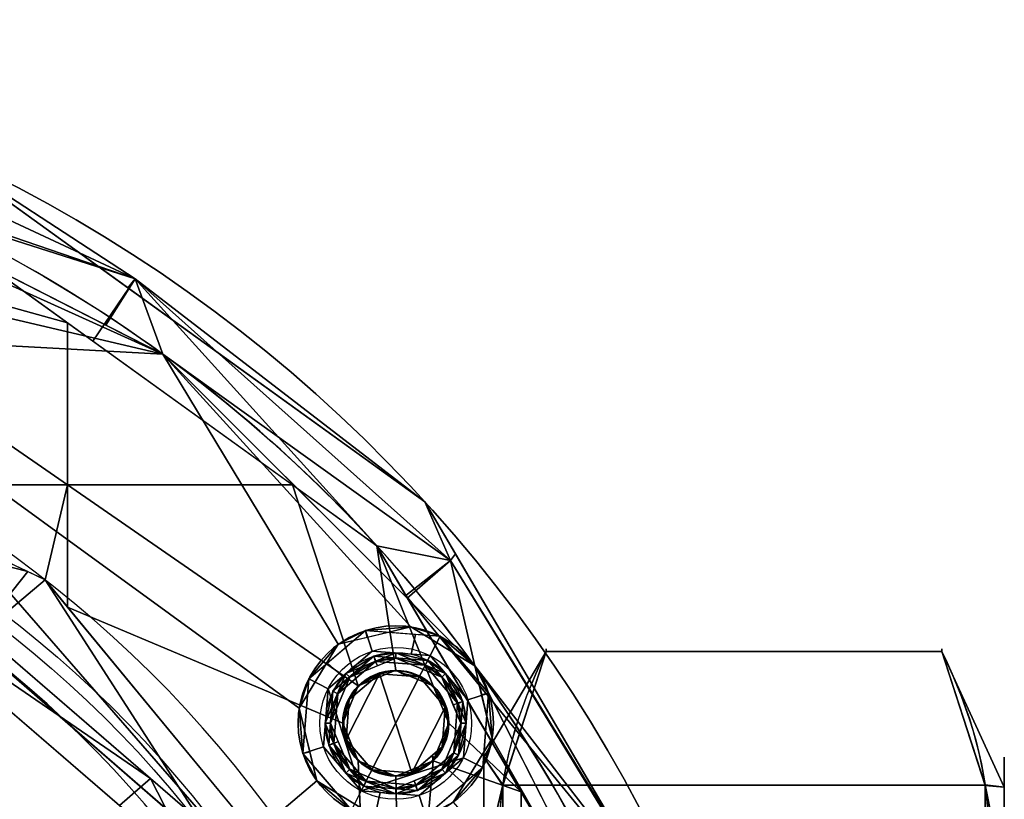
# Model space of a CAD drawing. Header units: millimetres. Extents: x -95 to 95, y -168 to 68.
# Tile 256 of 256: x 32 to 77, y 32 to 68. Entities that reach past the tile are written whole.
import ezdxf

# ---------------------------------------------------------------- set-up
doc = ezdxf.new("R2010")
doc.units = ezdxf.units.MM
doc.layers.add('100', color=7, linetype='Continuous', true_color=0xffffff)
doc.layers.add('103', color=7, linetype='Continuous', true_color=0xffffff)

msp = doc.modelspace()

# ---------------------------------------------------------------- linework, layer by layer
at = {"layer": '100', "color": 163, "linetype": 'Continuous', "extrusion": (0, 0, -1)}
for centre, radius in [((-48.946, 35.561, -102), 4.5), ((-48.946, 35.561, -89), 3.25), ((-48.946, 35.561, -97), 3.25), ((-48.946, 35.561, -97), 3), ((-48.946, 35.561, -89), 3), ((-48.946, 35.561, -81), 2.4)]:
    msp.add_circle(centre, radius, dxfattribs=at)
at = {"layer": '100', "color": 163, "linetype": 'Continuous'}
for centre, radius in [((48.946, 35.561, 97), 4.5), ((48.946, 35.561, 103), 3.5), ((48.946, 35.561, 81), 2.446), ((48.946, 35.561, 81.046), 2.446)]:
    msp.add_circle(centre, radius, dxfattribs=at)
at = {"layer": '100', "color": 163, "linetype": 'Continuous', "extrusion": (0, 0, -1)}
for centre, radius, start, end in [((0, 0, -94), 68, 283.06797, 256.93203), ((0, 0, -81), 65, 283.06797, 256.93203), ((0, 0, -97), 51.024, 286.7388, 253.2612), ((0, 0, -80.215), 50.45, 286.0923, 253.9077), ((0, 0, -100), 32.941, 283.1966, 256.8034)]:
    msp.add_arc(centre, radius, start, end, dxfattribs=at)
at = {"layer": '100', "color": 163, "linetype": 'Continuous'}
for centre, radius, start, end in [((0, 0, 84), 68, 283.06797, 256.93203), ((0, 0, 97), 65, 36, 72), ((0, 0, 81), 53.418, 285.9698, 254.0302), ((0, 0, 97.321), 49.087, 286.8231, 253.1769), ((0, 0, 97), 65, 0, 36)]:
    msp.add_arc(centre, radius, start, end, dxfattribs=at)
msp.add_open_spline([(5.5, 32.166, -3.043), (7.702, 31.917, -2.94), (9.869, 31.517, -2.776), (14.127, 30.366, -2.329), (16.228, 29.582, -2.109), (20.282, 27.982, -1.292), (22.182, 27.066, -0.603), (24.924, 25.654, 0.754), (25.802, 25.189, 1.257), (27.501, 24.315, 2.375), (28.292, 23.89, 3.017), (30.428, 22.433, 5.106), (31.796, 21.466, 6.594), (33.623, 19.764, 8.778), (34.211, 19.155, 9.489), (35.11, 18.184, 10.491), (35.422, 17.859, 10.813), (35.966, 17.102, 11.433), (36.181, 16.665, 11.728), (37.273, 14.533, 13.198), (38.071, 12.778, 14.34), (39.352, 8.956, 16.284), (39.88, 6.869, 17.11), (40.455, 2.513, 18.077), (40.575, 0.21, 18.251), (40.29, -4.242, 17.804), (39.941, -6.452, 17.219), (38.89, -10.526, 15.576), (38.217, -12.396, 14.544), (37.006, -15.046, 12.843), (36.572, -15.909, 12.251), (35.67, -17.586, 11.061), (35.103, -18.304, 10.442), (33.849, -19.523, 9.09), (33.223, -20.08, 8.359), (32.039, -21.225, 6.873), (31.36, -21.718, 6.132), (29.985, -22.709, 4.698), (29.307, -23.219, 3.982), (27.829, -24.16, 2.633), (27.006, -24.584, 2.024), (24.412, -25.929, 0.397), (22.55, -26.908, -0.456), (18.673, -28.663, -1.706), (16.588, -29.461, -1.996), (14.482, -30.179, -2.259)], degree=3, knots=[0, 0, 0, 0, 0.0625, 0.0625, 0.125, 0.125, 0.1875, 0.1875, 0.21875, 0.21875, 0.25, 0.25, 0.3125, 0.3125, 0.34375, 0.34375, 0.359375, 0.359375, 0.375, 0.375, 0.4375, 0.4375, 0.5, 0.5, 0.5625, 0.5625, 0.625, 0.625, 0.6875, 0.6875, 0.71875, 0.71875, 0.75, 0.75, 0.78125, 0.78125, 0.8125, 0.8125, 0.84375, 0.84375, 0.875, 0.875, 0.9375, 0.9375, 1, 1, 1, 1], dxfattribs=at)
for points in [[(26.28, 59.451, 81), (19.28, 64.293, 81.879), (36.936, 56.045, 81.879)], [(36.936, 56.045, 81.879), (19.28, 64.293, 81.879), (27.493, 62.195, 84)], [(27.493, 62.195, 94), (19.28, 64.293, 96.121), (36.936, 56.045, 96.121)], [(36.936, 56.045, 96.121), (19.28, 64.293, 96.121), (20.086, 61.819, 97)], [(27.493, 62.195, 84), (36.596, 55.636, 84), (36.936, 56.045, 81.879)], [(36.936, 56.045, 96.121), (36.596, 55.636, 94), (27.493, 62.195, 94)], [(38.206, 52.586, 97), (20.086, 61.819, 97), (22.705, 59.582, 97)], [(20.086, 61.819, 97), (35.588, 53.92, 97), (36.936, 56.045, 96.121)], [(50.291, 45.769, 84), (27.636, 62.091, 84), (27.636, 62.091, 94), (50.291, 45.769, 94)], [(38.206, 52.586, 97), (22.705, 59.582, 97), (22.975, 56.148, 97)], [(26.28, 59.451, 81), (33.821, 54.018, 81), (21.141, 57.539, 81), (20.425, 59.268, 81)], [(36.936, 56.045, 81.879), (34.981, 53.181, 81), (26.28, 59.451, 81)], [(20.425, 55.81, 81), (21.141, 57.539, 81), (33.821, 54.018, 81), (33.821, 46.55, 81)], [(38.206, 52.586, 97), (22.975, 56.148, 97), (20.738, 53.529, 97)], [(48.072, 43.75, 81), (34.981, 53.181, 81), (36.936, 56.045, 81.879)], [(36.936, 56.045, 96.121), (35.588, 53.92, 97), (38.206, 52.586, 97)], [(36.936, 56.045, 81.879), (36.596, 55.636, 84), (50.291, 45.769, 84)], [(50.291, 45.769, 94), (36.596, 55.636, 94), (36.936, 56.045, 96.121)], [(36.936, 56.045, 81.879), (51.478, 43.073, 81.879), (48.072, 43.75, 81)], [(50.291, 45.769, 84), (51.478, 43.073, 81.879), (36.936, 56.045, 81.879)], [(36.936, 56.045, 96.121), (51.478, 43.073, 96.121), (50.291, 45.769, 94)], [(51.478, 43.073, 96.121), (36.936, 56.045, 96.121), (38.206, 52.586, 97)], [(33.821, 46.55, 81), (23.504, 46.55, 81), (18.696, 55.093, 81), (20.425, 55.81, 81)], [(44.186, 46.55, 81), (33.821, 46.55, 81), (33.821, 54.018, 81)], [(23.331, 45.378, 97), (41.499, 29.688, 97), (20.738, 53.529, 97), (17.305, 53.259, 97)], [(20.738, 53.529, 97), (44.501, 36.265, 97), (46.3, 39.202, 97), (38.206, 52.586, 97)], [(45.305, 32.916, 97), (44.501, 36.265, 97), (20.738, 53.529, 97), (41.499, 29.688, 97)], [(38.206, 52.586, 97), (46.3, 39.202, 97), (49.649, 40.006, 97)], [(49.649, 40.006, 97), (52.586, 38.206, 97), (38.206, 52.586, 97)], [(38.206, 52.586, 97), (49.466, 41.327, 97), (51.478, 43.073, 96.121)], [(16.51, 49.846, 81), (31.984, 42.553, 81), (23.153, 44.824, 80.215)], [(32.779, 42.178, 81), (23.504, 46.55, 81), (33.821, 46.55, 81)], [(33.821, 46.55, 81), (33.821, 40.916, 81), (32.779, 42.178, 81)], [(47.216, 37.29, 81), (33.821, 46.55, 81), (44.186, 46.55, 81)], [(47.216, 37.29, 81), (46.5, 35.561, 81), (33.821, 40.916, 81), (33.821, 46.55, 81)], [(44.186, 46.55, 81), (48.072, 43.75, 81), (48.946, 38.007, 81), (47.216, 37.29, 81)], [(50.291, 45.769, 84), (51.697, 43.371, 84), (51.478, 43.073, 81.879)], [(50.291, 45.769, 94), (50.47, 45.464, 94), (50.47, 45.464, 84), (50.291, 45.769, 84)], [(51.478, 43.073, 96.121), (51.697, 43.371, 94), (50.291, 45.769, 94)], [(64.502, 21.529, 84), (50.47, 45.464, 84), (50.47, 45.464, 94), (64.502, 21.529, 94)], [(31.984, 42.553, 81), (29.432, 39.37, 80.215), (23.153, 44.824, 80.215)], [(37.642, 33.019, 97), (24.611, 44.272, 97), (23.675, 42.589, 97.321)], [(48.072, 43.75, 81), (54.723, 32.406, 81), (51.391, 35.561, 81), (50.675, 37.29, 81)], [(50.675, 37.29, 81), (48.946, 38.007, 81), (48.072, 43.75, 81)], [(51.478, 43.073, 81.879), (49.416, 41.457, 81), (48.072, 43.75, 81)], [(51.478, 43.073, 81.879), (51.697, 43.371, 84), (61.679, 26.343, 84)], [(61.679, 26.343, 94), (51.697, 43.371, 94), (51.478, 43.073, 96.121)], [(49.416, 41.457, 81), (51.478, 43.073, 81.879), (61.681, 26.471, 81.879)], [(51.478, 43.073, 96.121), (49.466, 41.327, 97), (52.586, 38.206, 97)], [(61.679, 26.343, 84), (61.681, 26.471, 81.879), (51.478, 43.073, 81.879)], [(61.681, 26.471, 96.121), (51.478, 43.073, 96.121), (52.586, 38.206, 97)], [(51.478, 43.073, 96.121), (61.681, 26.471, 96.121), (61.679, 26.343, 94)], [(36.892, 31.184, 97.321), (24.078, 42.242, 97.321), (18.115, 27.513, 100)], [(23.675, 42.589, 97.321), (36.215, 31.768, 97.321), (37.642, 33.019, 97)], [(29.432, 39.37, 80.215), (31.984, 42.553, 81), (32.779, 42.178, 81)], [(41.142, 29.199, 80.215), (29.432, 39.37, 80.215), (32.779, 42.178, 81)], [(32.779, 42.178, 81), (43.088, 29.686, 81), (41.142, 29.199, 80.215)], [(21.361, 32.695, 74.637), (26.966, 41.512, 80.215), (39.499, 30.626, 80.215)], [(61.681, 26.471, 81.879), (58.958, 25.181, 81), (49.416, 41.457, 81)], [(47.633, 24.178, 81), (33.821, 40.916, 81), (46.5, 35.561, 81), (47.216, 33.832, 81)], [(47.555, 39.841, 102), (50.988, 39.571, 102), (49.649, 40.006, 97)], [(49.649, 40.006, 97), (47.632, 39.521, 97), (47.555, 39.841, 102)], [(52.586, 38.206, 97), (49.649, 40.006, 97), (50.988, 39.571, 102)], [(44.936, 37.604, 102), (47.555, 39.841, 102), (46.3, 39.202, 97)], [(47.555, 39.841, 102), (45.799, 38.341, 102), (46.498, 37.723, 103), (47.864, 38.89, 103)], [(47.555, 39.841, 102), (47.632, 39.521, 97), (46.3, 39.202, 97)], [(47.864, 38.89, 103), (49.655, 38.749, 103), (49.857, 39.66, 102), (47.555, 39.841, 102)], [(50.988, 39.571, 102), (49.857, 39.66, 102), (49.655, 38.749, 103), (50.534, 38.68, 103)], [(50.534, 38.68, 103), (52.274, 36.643, 103), (53.225, 36.952, 102), (50.988, 39.571, 102)], [(50.988, 39.571, 102), (53.225, 36.952, 102), (52.586, 38.206, 97)], [(46.3, 39.202, 97), (44.501, 36.265, 97), (44.936, 37.604, 102)], [(47.357, 32.442, 103), (50.534, 38.68, 103), (47.864, 38.89, 103), (45.827, 37.15, 103)], [(47.941, 38.652, 97), (46.05, 37.036, 97), (46.647, 37.859, 89)], [(46.05, 37.036, 97), (47.941, 38.652, 97), (48.018, 38.414, 97), (46.273, 36.923, 97)], [(46.824, 37.682, 89), (48.946, 38.561, 89), (48.946, 38.811, 89), (46.647, 37.859, 89)], [(46.647, 37.859, 89), (48.032, 38.433, 89), (47.941, 38.652, 97)], [(52.064, 33.972, 103), (52.274, 36.643, 103), (50.534, 38.68, 103), (47.357, 32.442, 103)], [(47.941, 38.652, 97), (48.032, 38.433, 89), (48.946, 38.811, 89)], [(50.421, 38.457, 97), (47.941, 38.652, 97), (48.946, 38.811, 89)], [(50.308, 38.234, 97), (48.018, 38.414, 97), (47.941, 38.652, 97), (50.421, 38.457, 97)], [(51.244, 37.859, 89), (48.946, 38.811, 89), (48.946, 38.561, 89), (51.067, 37.682, 89)], [(48.946, 38.811, 89), (51.244, 37.859, 89), (50.421, 38.457, 97)], [(45.827, 37.15, 103), (46.498, 37.723, 103), (45.799, 38.341, 102), (44.936, 37.604, 102)], [(46.824, 37.682, 89), (46.273, 36.923, 97), (48.018, 38.414, 97)], [(48.018, 38.414, 97), (48.102, 38.212, 89), (46.824, 37.682, 89)], [(48.946, 38.561, 89), (48.018, 38.414, 97), (50.308, 38.234, 97)], [(48.946, 38.561, 89), (48.102, 38.212, 89), (48.018, 38.414, 97)], [(50.308, 38.234, 97), (51.067, 37.682, 89), (48.946, 38.561, 89)], [(50.421, 38.457, 97), (52.036, 36.565, 97), (51.799, 36.488, 97), (50.308, 38.234, 97)], [(51.067, 37.682, 89), (50.308, 38.234, 97), (51.799, 36.488, 97)], [(52.036, 36.565, 97), (50.421, 38.457, 97), (51.244, 37.859, 89)], [(53.225, 36.952, 102), (52.906, 36.875, 97), (52.586, 38.206, 97)], [(61.819, 20.086, 97), (52.586, 38.206, 97), (53.39, 34.857, 97)], [(52.586, 38.206, 97), (59.144, 25.335, 97), (61.681, 26.471, 96.121)], [(45.946, 35.561, 89), (46.824, 37.682, 89), (46.647, 37.859, 89), (45.696, 35.561, 89)], [(45.696, 35.561, 89), (46.647, 37.859, 89), (46.05, 37.036, 97)], [(46.273, 36.923, 97), (46.824, 37.682, 89), (45.946, 35.561, 89)], [(48.204, 37.844, 81), (49.687, 33.278, 81), (47.856, 33.423, 81), (46.663, 34.819, 81)], [(46.663, 34.819, 81), (46.807, 36.651, 81), (48.204, 37.844, 81)], [(47.216, 37.29, 81.046), (48.204, 37.844, 81), (46.807, 36.651, 81)], [(48.204, 37.844, 81), (47.216, 37.29, 81.046), (48.946, 38.007, 81.046)], [(47.216, 37.29, 81), (48.946, 38.007, 81), (48.946, 38.007, 81.046), (47.216, 37.29, 81.046)], [(48.946, 38.007, 81.046), (49.432, 37.747, 81), (48.204, 37.844, 81)], [(49.687, 33.278, 81), (48.204, 37.844, 81), (50.035, 37.699, 81), (51.228, 36.303, 81)], [(48.946, 38.007, 81.046), (49.398, 37.819, 81.046), (49.432, 37.747, 81)], [(48.946, 38.007, 81), (49.633, 37.722, 81), (49.633, 37.722, 81.046), (48.946, 38.007, 81.046)], [(50.035, 37.699, 81), (49.398, 37.819, 81.046), (50.675, 37.29, 81.046)], [(50.035, 37.699, 81), (49.432, 37.747, 81), (49.398, 37.819, 81.046)], [(50.675, 37.29, 81.046), (49.633, 37.722, 81.046), (49.633, 37.722, 81), (50.675, 37.29, 81)], [(51.228, 36.303, 81), (50.035, 37.699, 81), (50.675, 37.29, 81.046)], [(51.067, 37.682, 89), (51.946, 35.561, 89), (52.196, 35.561, 89), (51.244, 37.859, 89)], [(51.799, 36.488, 97), (51.596, 36.404, 89), (51.067, 37.682, 89)], [(51.244, 37.859, 89), (51.817, 36.474, 89), (52.036, 36.565, 97)], [(44.666, 34.17, 102), (44.936, 37.604, 102), (44.501, 36.265, 97)], [(44.936, 37.604, 102), (44.666, 34.17, 102), (45.617, 34.479, 103), (45.827, 37.15, 103)], [(46.807, 36.651, 81), (46.5, 35.561, 81.046), (47.216, 37.29, 81.046)], [(47.216, 37.29, 81.046), (46.785, 36.248, 81.046), (46.785, 36.248, 81), (47.216, 37.29, 81)], [(50.675, 37.29, 81.046), (51.391, 35.561, 81.046), (51.228, 36.303, 81)], [(50.675, 37.29, 81), (51.391, 35.561, 81), (51.391, 35.561, 81.046), (50.675, 37.29, 81.046)], [(45.827, 37.15, 103), (45.617, 34.479, 103), (47.357, 32.442, 103)], [(46.05, 37.036, 97), (45.855, 34.557, 97), (45.696, 35.561, 89)], [(46.273, 36.923, 97), (46.092, 34.634, 97), (45.855, 34.557, 97), (46.05, 37.036, 97)], [(45.946, 35.561, 89), (46.092, 34.634, 97), (46.273, 36.923, 97)], [(52.955, 33.518, 102), (53.225, 36.952, 102), (52.274, 36.643, 103), (52.064, 33.972, 103)], [(53.39, 34.857, 97), (52.906, 36.875, 97), (53.225, 36.952, 102)], [(53.225, 36.952, 102), (52.955, 33.518, 102), (53.39, 34.857, 97)], [(46.5, 35.561, 81.046), (46.807, 36.651, 81), (46.663, 34.819, 81)], [(51.946, 35.561, 89), (51.596, 36.404, 89), (51.799, 36.488, 97)], [(51.619, 34.199, 97), (51.799, 36.488, 97), (52.036, 36.565, 97), (51.841, 34.086, 97)], [(51.946, 35.561, 89), (51.799, 36.488, 97), (51.619, 34.199, 97)], [(52.036, 36.565, 97), (51.817, 36.474, 89), (52.196, 35.561, 89)], [(51.841, 34.086, 97), (52.036, 36.565, 97), (52.196, 35.561, 89)], [(44.501, 36.265, 97), (44.985, 34.247, 97), (44.666, 34.17, 102)], [(46.5, 35.561, 81), (46.785, 36.248, 81), (46.785, 36.248, 81.046), (46.5, 35.561, 81.046)], [(51.228, 36.303, 81), (51.084, 34.471, 81), (49.687, 33.278, 81)], [(51.084, 34.471, 81), (51.228, 36.303, 81), (51.391, 35.561, 81.046)], [(45.696, 35.561, 89), (46.647, 33.263, 89), (46.824, 33.44, 89), (45.946, 35.561, 89)], [(45.855, 34.557, 97), (46.074, 34.648, 89), (45.696, 35.561, 89)], [(45.946, 35.561, 89), (46.295, 34.718, 89), (46.092, 34.634, 97)], [(46.663, 34.819, 81), (46.785, 34.874, 81.046), (46.5, 35.561, 81.046)], [(47.216, 33.832, 81), (46.5, 35.561, 81), (46.5, 35.561, 81.046), (47.216, 33.832, 81.046)], [(50.675, 33.832, 81), (51.391, 35.561, 81), (54.723, 32.406, 81)], [(51.391, 35.561, 81.046), (50.72, 33.942, 81.046), (51.084, 34.471, 81)], [(51.244, 33.263, 89), (52.196, 35.561, 89), (51.946, 35.561, 89), (51.067, 33.44, 89)], [(51.619, 34.199, 97), (51.067, 33.44, 89), (51.946, 35.561, 89)], [(51.391, 35.561, 81), (51.106, 34.874, 81), (51.106, 34.874, 81.046), (51.391, 35.561, 81.046)], [(52.196, 35.561, 89), (51.244, 33.263, 89), (51.841, 34.086, 97)], [(46.647, 33.263, 89), (46.074, 34.648, 89), (45.855, 34.557, 97)], [(47.47, 32.665, 97), (45.855, 34.557, 97), (46.092, 34.634, 97), (47.584, 32.888, 97)], [(45.855, 34.557, 97), (47.47, 32.665, 97), (46.647, 33.263, 89)], [(46.092, 34.634, 97), (46.295, 34.718, 89), (46.824, 33.44, 89)], [(46.824, 33.44, 89), (47.584, 32.888, 97), (46.092, 34.634, 97)], [(47.216, 33.832, 81.046), (46.785, 34.874, 81.046), (46.663, 34.819, 81)], [(46.663, 34.819, 81), (47.856, 33.423, 81), (47.216, 33.832, 81.046)], [(50.675, 33.832, 81.046), (51.106, 34.874, 81.046), (51.106, 34.874, 81), (50.675, 33.832, 81)], [(51.591, 31.92, 97), (53.39, 34.857, 97), (52.955, 33.518, 102)], [(61.819, 20.086, 97), (53.39, 34.857, 97), (51.591, 31.92, 97)], [(47.357, 32.442, 103), (45.617, 34.479, 103), (44.666, 34.17, 102), (46.903, 31.551, 102)], [(44.666, 34.17, 102), (44.985, 34.247, 97), (45.305, 32.916, 97)], [(46.903, 31.551, 102), (44.666, 34.17, 102), (45.305, 32.916, 97)], [(49.687, 33.278, 81), (50.624, 34.078, 81), (50.675, 33.832, 81.046)], [(51.841, 34.086, 97), (49.95, 32.47, 97), (49.873, 32.708, 97), (51.619, 34.199, 97)], [(51.067, 33.44, 89), (51.619, 34.199, 97), (49.873, 32.708, 97)], [(49.95, 32.47, 97), (51.841, 34.086, 97), (51.244, 33.263, 89)], [(50.72, 33.942, 81.046), (50.624, 34.078, 81), (51.084, 34.471, 81)], [(50.624, 34.078, 81), (50.72, 33.942, 81.046), (50.675, 33.832, 81.046)], [(47.216, 33.832, 81), (48.946, 33.116, 81), (49.263, 17.781, 81), (47.633, 24.178, 81)], [(48.946, 33.116, 81.046), (47.216, 33.832, 81.046), (47.856, 33.423, 81)], [(47.216, 33.832, 81.046), (48.258, 33.4, 81.046), (48.258, 33.4, 81), (47.216, 33.832, 81)], [(47.357, 32.442, 103), (50.027, 32.232, 103), (52.064, 33.972, 103)], [(49.263, 17.781, 81), (48.946, 33.116, 81), (50.675, 33.832, 81)], [(50.675, 33.832, 81.046), (48.946, 33.116, 81.046), (49.687, 33.278, 81)], [(50.675, 33.832, 81), (48.946, 33.116, 81), (48.946, 33.116, 81.046), (50.675, 33.832, 81.046)], [(50.675, 33.832, 81), (54.723, 32.406, 81), (54.723, 17.781, 81), (49.263, 17.781, 81)], [(52.064, 33.972, 103), (51.393, 33.399, 103), (52.092, 32.781, 102), (52.955, 33.518, 102)], [(46.647, 33.263, 89), (48.946, 32.311, 89), (48.946, 32.561, 89), (46.824, 33.44, 89)], [(48.946, 32.311, 89), (46.647, 33.263, 89), (47.47, 32.665, 97)], [(47.584, 32.888, 97), (46.824, 33.44, 89), (48.946, 32.561, 89)], [(47.856, 33.423, 81), (49.687, 33.278, 81), (48.946, 33.116, 81.046)], [(48.946, 33.116, 81), (48.258, 33.4, 81), (48.258, 33.4, 81.046), (48.946, 33.116, 81.046)], [(51.067, 33.44, 89), (48.946, 32.561, 89), (48.946, 32.311, 89), (51.244, 33.263, 89)], [(49.873, 32.708, 97), (49.789, 32.91, 89), (51.067, 33.44, 89)], [(51.244, 33.263, 89), (49.859, 32.689, 89), (49.95, 32.47, 97)], [(50.336, 31.281, 102), (52.092, 32.781, 102), (51.393, 33.399, 103), (50.027, 32.232, 103)], [(52.955, 33.518, 102), (50.336, 31.281, 102), (51.591, 31.92, 97)], [(39.499, 30.626, 80.215), (30.819, 23.988, 74.637), (21.361, 32.695, 74.637)], [(37.642, 33.019, 97), (36.215, 31.768, 97.321), (39.909, 28.58, 97.321)], [(39.909, 28.58, 97.321), (41.499, 29.688, 97), (37.642, 33.019, 97)], [(41.499, 29.688, 97), (50.481, 7.427, 97), (48.242, 31.116, 97), (45.305, 32.916, 97)], [(45.305, 32.916, 97), (48.242, 31.116, 97), (46.903, 31.551, 102)], [(47.584, 32.888, 97), (49.873, 32.708, 97), (49.95, 32.47, 97), (47.47, 32.665, 97)], [(48.946, 32.561, 89), (49.873, 32.708, 97), (47.584, 32.888, 97)], [(48.946, 32.561, 89), (49.789, 32.91, 89), (49.873, 32.708, 97)], [(49.95, 32.47, 97), (49.859, 32.689, 89), (48.946, 32.311, 89)], [(46.903, 31.551, 102), (48.034, 31.462, 102), (48.236, 32.373, 103), (47.357, 32.442, 103)], [(47.47, 32.665, 97), (49.95, 32.47, 97), (48.946, 32.311, 89)], [(50.027, 32.232, 103), (48.236, 32.373, 103), (48.034, 31.462, 102), (50.336, 31.281, 102)], [(61.977, 17.781, 81), (54.723, 17.781, 81), (54.723, 32.406, 81), (61.656, 20.579, 81)]]:
    msp.add_3dface(points, dxfattribs=at)
at = {"layer": '103', "color": 72, "linetype": 'Continuous'}
for p, q in [((74.113, 38.871, 3.174), (55.887, 38.871, 3.174)), ((55.887, 38.871, -3.174), (74.113, 38.871, -3.174))]:
    msp.add_line(p, q, dxfattribs=at)
at = {"layer": '103', "color": 72, "linetype": 'Continuous', "extrusion": (-1, 0, 0)}
msp.add_circle((0, 0, -53), 34, dxfattribs=at)
at = {"layer": '103', "color": 72, "linetype": 'Continuous', "extrusion": (1, 0, 0)}
msp.add_circle((0, 0, 77), 34, dxfattribs=at)
msp.add_arc((0, 0, 55.887), 39, 355.3317, 4.6683, dxfattribs=at)
at = {"layer": '103', "color": 72, "linetype": 'Continuous', "extrusion": (-1, 0, 0)}
msp.add_arc((0, 0, -74.113), 39, 175.3317, 184.6683, dxfattribs=at)
at = {"layer": '103', "color": 72, "linetype": 'Continuous'}
for points in [[(55.887, 22.184, -32.076), (54.533, 24.925, -27.329), (53.727, 27.692, -22.537), (53.716, 33.302, -12.82), (54.53, 36.124, -7.931), (55.887, 38.871, -3.174)], [(55.887, 38.871, 3.174), (54.533, 36.13, 7.921), (53.727, 33.363, 12.713), (53.716, 27.753, 22.43), (54.53, 24.931, 27.319), (55.887, 22.184, 32.076)], [(74.113, 22.184, 32.076), (75.467, 24.925, 27.329), (76.273, 27.692, 22.537), (76.284, 33.302, 12.82), (75.47, 36.124, 7.931), (74.113, 38.871, 3.174)], [(74.113, 38.871, -3.174), (75.467, 36.13, -7.921), (76.273, 33.363, -12.713), (76.284, 27.753, -22.43), (75.47, 24.931, -27.319), (74.113, 22.184, -32.076)]]:
    msp.add_open_spline(points, degree=3, knots=[0, 0, 0, 0, 0.5, 0.5, 1, 1, 1, 1], dxfattribs=at)
for points in [[(53, 34), (53.88, 32.73, 13.81), (55.887, 38.871, 3.174)], [(53, 34), (55.887, 38.871), (55.887, 38.871, -3.174)], [(55.887, 38.871, -3.174), (53.876, 32.7, -13.863), (53, 34)], [(55.887, 38.871, 3.174), (55.887, 38.871), (53, 34)], [(53.876, 32.7, -13.863), (55.887, 38.871, -3.174), (74.113, 38.871, -3.174), (76.12, 32.73, -13.81)], [(76.124, 32.7, 13.863), (74.113, 38.871, 3.174), (55.887, 38.871, 3.174), (53.88, 32.73, 13.81)], [(55.887, 38.871, 3.174), (74.113, 38.871, 3.174), (74.113, 38.871, -3.174), (55.887, 38.871, -3.174)], [(74.113, 38.871, -3.174), (74.113, 38.871), (77, 32.623), (77, 32.623, -9.579)], [(77, 32.623, 9.579), (74.113, 38.871, 3.174), (76.124, 32.7, 13.863)], [(77, 32.623, 9.579), (77, 32.623), (74.113, 38.871), (74.113, 38.871, 3.174)], [(76.12, 32.73, -13.81), (74.113, 38.871, -3.174), (77, 32.623, -9.579)], [(53.88, 32.73, 13.81), (53, 34), (53, 29.043, 16.882)], [(53, 29.043, -16.882), (53, 34), (53.876, 32.7, -13.863)], [(53, 28.603, 18.382), (53, 34), (53, 29.828), (53, 24.131, 17.532)], [(53, 24.131, -17.532), (53, 29.828), (53, 34), (53, 28.603, -18.382)], [(53, 29.043, 16.882), (53.878, 30.527, 17.625), (53.88, 32.73, 13.81)], [(53.876, 32.7, -13.863), (53.878, 30.527, -17.625), (53, 29.043, -16.882)], [(76.12, 32.73, -13.81), (76.124, 28.355, -21.387), (53.88, 28.325, -21.44), (53.876, 32.7, -13.863)], [(53.88, 32.73, 13.81), (53.876, 28.355, 21.387), (76.12, 28.325, 21.44), (76.124, 32.7, 13.863)], [(77, 28.319, -16.276), (76.122, 30.527, -17.625), (76.12, 32.73, -13.81)], [(76.12, 32.73, -13.81), (77, 32.623, -9.579), (77, 28.319, -16.276)], [(76.124, 32.7, 13.863), (76.122, 30.527, 17.625), (77, 28.319, 16.276)], [(77, 28.319, 16.276), (77, 32.623, 9.579), (76.124, 32.7, 13.863)], [(77, 32.623, -9.579), (77, 32.623, 9.579), (77, 26.5)], [(77, 32.623, 9.579), (77, 22.265, 25.695), (77, 21.439, 15.576), (77, 26.5)], [(77, 26.5), (77, 21.439, -15.576), (77, 22.265, -25.695), (77, 32.623, -9.579)]]:
    msp.add_3dface(points, dxfattribs=at)

doc.saveas('drawing.dxf')
